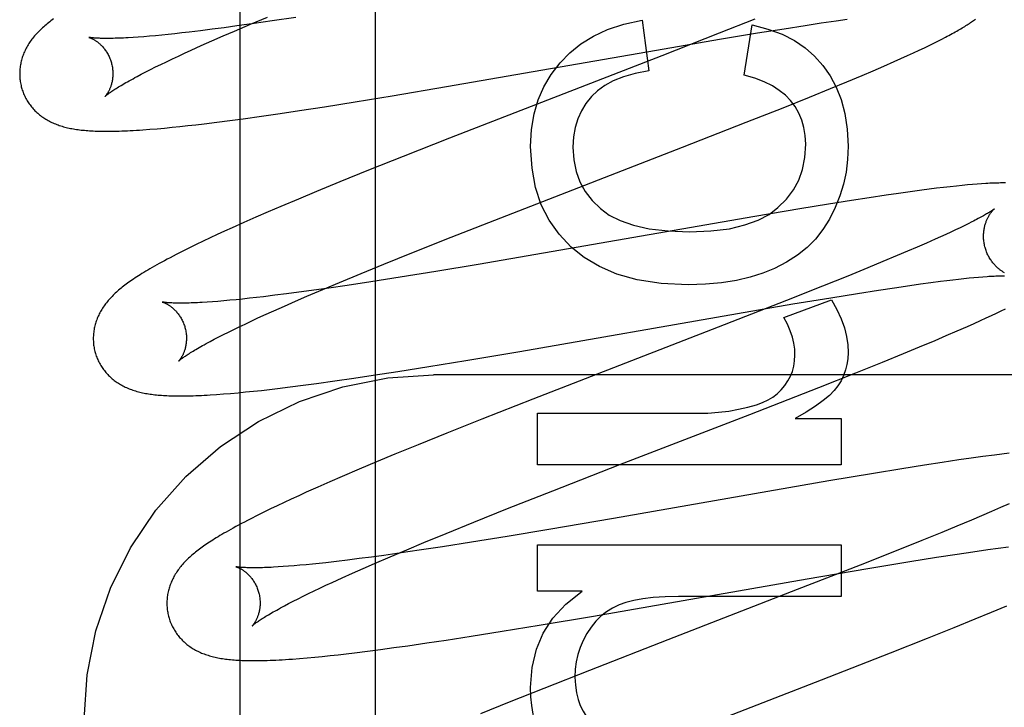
# Model space of a CAD drawing. Header units: inches. Extents: x 0 to 278, y 0 to 180.
# Tile 30 of 67: x 95.904 to 96.116, y 91.452 to 91.6. Entities that reach past the tile are written whole.
import ezdxf

# ---------------------------------------------------------------- set-up
doc = ezdxf.new("R2010")
doc.units = ezdxf.units.IN
doc.header["$LTSCALE"] = 15.310625
doc.header["$MEASUREMENT"] = 0
doc.linetypes.add('HIDDEN', pattern=[0.2, 0.1, -0.1])
doc.layers.add('DEFAULT_2', color=8, linetype='HIDDEN')
doc.layers.add('RIGHTHAND_DOOR_ASSEMBLY', color=7, linetype='CONTINUOUS')

msp = doc.modelspace()

# ---------------------------------------------------------------- linework, layer by layer
at = {"layer": 'DEFAULT_2', "color": 8, "linetype": 'HIDDEN'}
for p, q in [((95.9808, 88.0549), (95.9808, 93.5554)), ((95.95107, 91.59861), (95.94837, 91.59824)), ((95.9506, 91.59753), (95.95404, 91.599)), ((95.9548, 91.59913), (95.95107, 91.59861)), ((95.95404, 91.599), (95.95763, 91.60051)), ((95.95868, 91.5997), (95.9548, 91.59913)), ((95.96372, 91.60046), (95.95868, 91.5997)), ((96.03805, 91.59986), (96.03946, 91.58899)), ((96.06223, 91.60008), (96.05457, 91.59704)), ((96.05997, 91.58807), (96.06162, 91.59882)), ((96.0685, 91.59803), (96.07302, 91.59874)), ((96.07302, 91.59874), (96.07645, 91.59926)), ((96.07645, 91.59926), (96.0797, 91.59973)), ((96.0797, 91.59973), (96.08202, 91.60006)), ((95.93363, 91.59653), (95.93234, 91.59641)), ((95.93497, 91.59666), (95.93363, 91.59653)), ((95.93636, 91.5968), (95.93497, 91.59666)), ((95.93781, 91.59695), (95.93636, 91.5968)), ((95.9393, 91.59711), (95.93781, 91.59695)), ((95.94085, 91.59729), (95.9393, 91.59711)), ((95.94325, 91.59758), (95.94085, 91.59729)), ((95.94576, 91.5979), (95.94325, 91.59758)), ((95.94575, 91.59541), (95.94813, 91.59646)), ((95.94837, 91.59824), (95.94576, 91.5979)), ((95.94813, 91.59646), (95.9506, 91.59753)), ((96.05457, 91.59704), (96.04225, 91.59222)), ((96.05466, 91.59576), (96.06277, 91.59711)), ((96.06277, 91.59711), (96.0685, 91.59803)), ((95.92993, 91.59622), (95.92881, 91.59615)), ((95.93111, 91.59631), (95.92993, 91.59622)), ((95.93234, 91.59641), (95.93111, 91.59631)), ((95.94128, 91.59341), (95.94346, 91.5944)), ((95.94346, 91.5944), (95.94575, 91.59541)), ((96.04278, 91.59373), (96.05466, 91.59576)), ((96.09862, 91.59394), (96.09966, 91.59444)), ((96.09966, 91.59444), (96.10062, 91.59491)), ((96.10062, 91.59491), (96.10152, 91.59536)), ((96.10152, 91.59536), (96.10235, 91.59579)), ((96.10235, 91.59579), (96.10314, 91.59619)), ((95.93854, 91.59215), (95.93988, 91.59277)), ((95.93988, 91.59277), (95.94128, 91.59341)), ((95.99605, 91.58559), (96.04278, 91.59373)), ((96.09358, 91.59162), (96.09498, 91.59225)), ((96.09498, 91.59225), (96.09629, 91.59285)), ((96.09629, 91.59285), (96.0975, 91.59341)), ((96.0975, 91.59341), (96.09862, 91.59394)), ((95.93366, 91.58981), (95.9348, 91.59037)), ((95.9348, 91.59037), (95.93599, 91.59095)), ((95.93599, 91.59095), (95.93724, 91.59154)), ((95.93724, 91.59154), (95.93854, 91.59215)), ((96.04225, 91.59222), (95.99668, 91.57453)), ((96.08993, 91.59), (96.09214, 91.59097)), ((96.09214, 91.59097), (96.09358, 91.59162)), ((95.92966, 91.58776), (95.93057, 91.58824)), ((95.93057, 91.58824), (95.93154, 91.58875)), ((95.93154, 91.58875), (95.93257, 91.58927)), ((95.93257, 91.58927), (95.93366, 91.58981)), ((96.08525, 91.588), (96.08763, 91.58901)), ((96.08763, 91.58901), (96.08993, 91.59)), ((96.07849, 91.58519), (96.08194, 91.58661)), ((96.08194, 91.58661), (96.08525, 91.588)), ((95.98442, 91.58363), (95.99605, 91.58559)), ((96.07398, 91.58335), (96.07849, 91.58519)), ((95.96989, 91.58128), (95.9765, 91.58233)), ((95.9765, 91.58233), (95.98442, 91.58363)), ((96.06832, 91.58108), (96.07398, 91.58335)), ((95.95634, 91.57925), (95.96039, 91.57983)), ((95.96039, 91.57983), (95.96455, 91.58046)), ((95.96455, 91.58046), (95.96989, 91.58128)), ((96.06039, 91.57794), (96.06832, 91.58108)), ((95.94229, 91.57742), (95.94405, 91.57763)), ((95.94405, 91.57763), (95.94676, 91.57796)), ((95.94676, 91.57796), (95.94955, 91.57832)), ((95.94955, 91.57832), (95.95241, 91.5787)), ((95.95241, 91.5787), (95.95634, 91.57925)), ((96.04673, 91.57261), (96.06039, 91.57794)), ((95.93241, 91.57645), (95.93396, 91.57657)), ((95.93396, 91.57657), (95.93556, 91.57672)), ((95.93556, 91.57672), (95.93721, 91.57688)), ((95.93721, 91.57688), (95.93888, 91.57705)), ((95.93888, 91.57705), (95.94057, 91.57723)), ((95.94057, 91.57723), (95.94229, 91.57742)), ((95.99668, 91.57453), (95.9868, 91.57064)), ((96.009, 91.55798), (96.04673, 91.57261)), ((95.9868, 91.57064), (95.97934, 91.56765)), ((95.97934, 91.56765), (95.97315, 91.56514)), ((95.97315, 91.56514), (95.96816, 91.56308)), ((95.96816, 91.56308), (95.96429, 91.56147)), ((96.09302, 91.56269), (96.09038, 91.56231)), ((96.09557, 91.56305), (96.09302, 91.56269)), ((96.09803, 91.56338), (96.09557, 91.56305)), ((96.09964, 91.56359), (96.09803, 91.56338)), ((96.10121, 91.56378), (96.09964, 91.56359)), ((96.10272, 91.56396), (96.10121, 91.56378)), ((96.10414, 91.56412), (96.10272, 91.56396)), ((96.10547, 91.56427), (96.10414, 91.56412)), ((96.10671, 91.56439), (96.10547, 91.56427)), ((96.10786, 91.5645), (96.10671, 91.56439)), ((96.10894, 91.56459), (96.10786, 91.5645)), ((96.10994, 91.56468), (96.10894, 91.56459)), ((96.11089, 91.56474), (96.10994, 91.56468)), ((95.96429, 91.56147), (95.96054, 91.55988)), ((96.08296, 91.56118), (96.07805, 91.5604)), ((96.08674, 91.56176), (96.08296, 91.56118)), ((96.09038, 91.56231), (96.08674, 91.56176)), ((95.95781, 91.55871), (95.95515, 91.55756)), ((95.96054, 91.55988), (95.95781, 91.55871)), ((96.07191, 91.55939), (96.06224, 91.55776)), ((96.07805, 91.5604), (96.07191, 91.55939)), ((95.95257, 91.55642), (95.95007, 91.5553)), ((95.95515, 91.55756), (95.95257, 91.55642)), ((95.99704, 91.55328), (96.009, 91.55798)), ((96.06224, 91.55776), (96.01686, 91.54986)), ((96.10877, 91.55656), (96.10799, 91.55616)), ((95.94845, 91.55457), (95.94687, 91.55384)), ((95.95007, 91.5553), (95.94845, 91.55457)), ((96.10429, 91.55438), (96.10322, 91.55389)), ((96.1053, 91.55486), (96.10429, 91.55438)), ((96.10625, 91.55531), (96.1053, 91.55486)), ((96.10715, 91.55575), (96.10625, 91.55531)), ((96.10799, 91.55616), (96.10715, 91.55575)), ((95.94383, 91.55242), (95.94236, 91.55171)), ((95.94533, 91.55313), (95.94383, 91.55242)), ((95.94687, 91.55384), (95.94533, 91.55313)), ((95.98866, 91.54994), (95.99704, 91.55328)), ((96.10092, 91.55285), (96.09906, 91.55202)), ((96.10209, 91.55338), (96.10092, 91.55285)), ((96.10322, 91.55389), (96.10209, 91.55338)), ((95.93947, 91.55029), (95.93809, 91.54958)), ((95.9409, 91.551), (95.93947, 91.55029)), ((95.94236, 91.55171), (95.9409, 91.551)), ((96.09499, 91.55026), (96.0928, 91.54933)), ((96.09708, 91.55116), (96.09499, 91.55026)), ((96.09906, 91.55202), (96.09708, 91.55116)), ((95.98261, 91.5475), (95.98866, 91.54994)), ((96.01686, 91.54986), (96.00285, 91.54746)), ((96.08972, 91.54805), (96.08647, 91.54671)), ((96.0928, 91.54933), (96.08972, 91.54805)), ((95.97777, 91.54552), (95.98261, 91.5475)), ((95.99378, 91.54595), (95.98612, 91.54471)), ((96.00285, 91.54746), (95.99378, 91.54595)), ((96.08647, 91.54671), (96.08219, 91.54496)), ((95.97311, 91.54359), (95.97777, 91.54552)), ((95.9798, 91.54372), (95.97474, 91.54295)), ((95.98612, 91.54471), (95.9798, 91.54372)), ((96.08219, 91.54496), (96.07674, 91.54278)), ((96.09998, 91.54356), (96.10208, 91.54383)), ((96.10208, 91.54383), (96.10341, 91.544)), ((96.10341, 91.544), (96.10469, 91.54415)), ((96.10469, 91.54415), (96.10592, 91.54429)), ((96.10592, 91.54429), (96.10709, 91.54442)), ((96.10709, 91.54442), (96.1082, 91.54454)), ((96.1082, 91.54454), (96.10925, 91.54464)), ((96.10925, 91.54464), (96.11024, 91.54473)), ((96.11024, 91.54473), (96.11117, 91.5448)), ((95.9671, 91.54185), (95.96439, 91.54148)), ((95.96612, 91.54062), (95.96954, 91.54208)), ((95.97085, 91.54238), (95.9671, 91.54185)), ((95.96954, 91.54208), (95.97311, 91.54359)), ((95.97474, 91.54295), (95.97085, 91.54238)), ((96.07674, 91.54278), (96.06904, 91.53973)), ((96.08425, 91.54123), (96.08877, 91.54194)), ((96.08877, 91.54194), (96.0922, 91.54246)), ((96.0922, 91.54246), (96.09545, 91.54293)), ((96.09545, 91.54293), (96.09777, 91.54326)), ((96.09777, 91.54326), (96.09998, 91.54356)), ((95.94585, 91.53944), (95.94472, 91.53936)), ((95.94703, 91.53953), (95.94585, 91.53944)), ((95.94827, 91.53963), (95.94703, 91.53953)), ((95.94957, 91.53975), (95.94827, 91.53963)), ((95.95091, 91.53988), (95.94957, 91.53975)), ((95.95232, 91.54002), (95.95091, 91.53988)), ((95.95377, 91.54018), (95.95232, 91.54002)), ((95.95528, 91.54034), (95.95377, 91.54018)), ((95.95683, 91.54052), (95.95528, 91.54034)), ((95.95925, 91.54082), (95.95683, 91.54052)), ((95.96177, 91.54113), (95.95925, 91.54082)), ((95.96129, 91.53852), (95.96366, 91.53956)), ((95.96439, 91.54148), (95.96177, 91.54113)), ((95.96366, 91.53956), (95.96612, 91.54062)), ((96.06904, 91.53973), (96.05562, 91.53449)), ((96.06844, 91.53607), (96.07869, 91.53988)), ((96.0704, 91.53896), (96.07852, 91.54031)), ((96.07852, 91.54031), (96.08425, 91.54123)), ((95.95686, 91.53653), (95.95902, 91.53751)), ((95.95902, 91.53751), (95.96129, 91.53852)), ((96.05852, 91.53693), (96.0704, 91.53896)), ((96.1141, 91.537), (96.11509, 91.53747)), ((96.11509, 91.53747), (96.11601, 91.53792)), ((95.95285, 91.53466), (95.95413, 91.53527)), ((95.95413, 91.53527), (95.95547, 91.53589)), ((95.95547, 91.53589), (95.95686, 91.53653)), ((96.0118, 91.52879), (96.05852, 91.53693)), ((96.10928, 91.53478), (96.11062, 91.53539)), ((96.11062, 91.53539), (96.11187, 91.53596)), ((96.11187, 91.53596), (96.11303, 91.5365)), ((96.11303, 91.5365), (96.1141, 91.537)), ((95.9493, 91.53294), (95.95043, 91.5335)), ((95.95043, 91.5335), (95.95161, 91.53407)), ((95.95161, 91.53407), (95.95285, 91.53466)), ((96.05562, 91.53449), (96.01458, 91.51857)), ((96.1033, 91.53217), (96.10562, 91.53317)), ((96.10562, 91.53317), (96.10786, 91.53415)), ((96.10786, 91.53415), (96.10928, 91.53478)), ((95.94533, 91.53091), (95.94624, 91.53139)), ((95.94624, 91.53139), (95.9472, 91.53189)), ((95.9472, 91.53189), (95.94822, 91.53241)), ((95.94822, 91.53241), (95.9493, 91.53294)), ((96.09758, 91.52976), (96.10091, 91.53115)), ((96.10091, 91.53115), (96.1033, 91.53217)), ((96.09411, 91.52833), (96.09758, 91.52976)), ((95.99226, 91.52554), (96.00018, 91.52683)), ((96.00018, 91.52683), (96.0118, 91.52879)), ((96.08959, 91.52649), (96.09411, 91.52833)), ((95.98565, 91.52448), (95.99226, 91.52554)), ((96.0839, 91.52421), (96.08959, 91.52649)), ((95.9721, 91.52245), (95.97615, 91.52304)), ((95.97615, 91.52304), (95.98031, 91.52366)), ((95.98031, 91.52366), (95.98565, 91.52448)), ((96.4683, 91.52373), (95.9933, 91.52373)), ((96.07593, 91.52105), (96.0839, 91.52421)), ((95.95465, 91.52025), (95.95634, 91.52043)), ((95.95634, 91.52043), (95.95807, 91.52063)), ((95.95807, 91.52063), (95.95982, 91.52083)), ((95.95982, 91.52083), (95.96253, 91.52117)), ((95.96253, 91.52117), (95.96531, 91.52152)), ((95.96531, 91.52152), (95.96818, 91.52191)), ((95.96818, 91.52191), (95.9721, 91.52245)), ((96.06112, 91.51527), (96.07593, 91.52105)), ((95.94675, 91.51955), (95.9482, 91.51966)), ((95.9482, 91.51966), (95.94973, 91.51978)), ((95.94973, 91.51978), (95.95133, 91.51992)), ((95.95133, 91.51992), (95.95297, 91.52008)), ((95.95297, 91.52008), (95.95465, 91.52025)), ((96.01458, 91.51857), (96.00362, 91.51425)), ((96.00362, 91.51425), (95.99616, 91.51127)), ((96.01558, 91.50446), (96.01558, 91.51551)), ((96.01558, 91.51551), (96.04971, 91.51551)), ((96.03327, 91.50449), (96.06112, 91.51527)), ((96.07089, 91.5144), (96.08078, 91.5144)), ((96.08078, 91.5144), (96.08078, 91.50446)), ((95.99616, 91.51127), (95.98997, 91.50877)), ((95.98997, 91.50877), (95.98496, 91.50671)), ((95.98496, 91.50671), (95.98108, 91.5051)), ((96.10864, 91.50588), (96.10601, 91.50549)), ((96.11118, 91.50623), (96.10864, 91.50588)), ((96.11363, 91.50656), (96.11118, 91.50623)), ((96.11523, 91.50677), (96.11363, 91.50656)), ((96.1168, 91.50697), (96.11523, 91.50677)), ((95.97732, 91.50351), (95.97367, 91.50195)), ((95.98108, 91.5051), (95.97732, 91.50351)), ((96.08078, 91.50446), (96.01558, 91.50446)), ((96.01885, 91.49887), (96.03327, 91.50449)), ((96.09376, 91.50359), (96.08766, 91.50259)), ((96.09864, 91.50437), (96.09376, 91.50359)), ((96.10239, 91.50495), (96.09864, 91.50437)), ((96.10601, 91.50549), (96.10239, 91.50495)), ((95.97367, 91.50195), (95.97103, 91.50081)), ((96.08766, 91.50259), (96.07813, 91.50099)), ((95.96846, 91.49967), (95.96597, 91.49856)), ((95.97103, 91.50081), (95.96846, 91.49967)), ((96.07813, 91.50099), (96.03192, 91.49294)), ((95.96435, 91.49783), (95.96277, 91.4971)), ((95.96597, 91.49856), (95.96435, 91.49783)), ((96.00918, 91.49505), (96.01885, 91.49887)), ((95.95973, 91.49568), (95.95827, 91.49498)), ((95.96123, 91.49638), (95.95973, 91.49568)), ((95.96277, 91.4971), (95.96123, 91.49638)), ((96.11495, 91.49528), (96.11297, 91.49441)), ((96.11682, 91.49611), (96.11495, 91.49528)), ((95.95544, 91.49359), (95.95405, 91.49288)), ((95.95685, 91.49428), (95.95544, 91.49359)), ((95.95827, 91.49498), (95.95685, 91.49428)), ((96.00194, 91.49214), (96.00918, 91.49505)), ((96.03192, 91.49294), (96.01803, 91.49057)), ((96.11088, 91.49352), (96.10869, 91.49258)), ((96.11297, 91.49441), (96.11088, 91.49352)), ((95.99598, 91.48972), (96.00194, 91.49214)), ((96.1056, 91.49129), (96.10234, 91.48995)), ((96.10869, 91.49258), (96.1056, 91.49129)), ((95.99121, 91.48776), (95.99598, 91.48972)), ((96.00905, 91.48907), (96.00146, 91.48785)), ((96.01803, 91.49057), (96.00905, 91.48907)), ((96.10234, 91.48995), (96.09803, 91.48819)), ((95.98754, 91.48622), (95.99121, 91.48776)), ((95.9952, 91.48687), (95.9902, 91.48611)), ((96.00146, 91.48785), (95.9952, 91.48687)), ((96.01558, 91.47738), (96.01558, 91.48727)), ((96.01558, 91.48727), (96.08078, 91.48727)), ((96.08078, 91.48727), (96.08078, 91.47622)), ((96.09803, 91.48819), (96.09257, 91.486)), ((96.11447, 91.48659), (96.11663, 91.48688)), ((95.97994, 91.48466), (95.97735, 91.48432)), ((95.98263, 91.48502), (95.97994, 91.48466)), ((95.98064, 91.48328), (95.98401, 91.48473)), ((95.98634, 91.48555), (95.98263, 91.48502)), ((95.98401, 91.48473), (95.98754, 91.48622)), ((95.9902, 91.48611), (95.98634, 91.48555)), ((96.09257, 91.486), (96.08482, 91.48293)), ((96.0955, 91.48371), (96.10117, 91.48462)), ((96.10117, 91.48462), (96.10562, 91.48531)), ((96.10562, 91.48531), (96.109, 91.48582)), ((96.109, 91.48582), (96.11219, 91.48628)), ((96.11219, 91.48628), (96.11447, 91.48659)), ((95.96103, 91.48261), (95.95994, 91.48254)), ((95.96217, 91.48269), (95.96103, 91.48261)), ((95.96337, 91.48279), (95.96217, 91.48269)), ((95.96463, 91.48289), (95.96337, 91.48279)), ((95.96594, 91.48301), (95.96463, 91.48289)), ((95.9673, 91.48315), (95.96594, 91.48301)), ((95.96871, 91.48329), (95.9673, 91.48315)), ((95.97018, 91.48345), (95.96871, 91.48329)), ((95.97247, 91.48371), (95.97018, 91.48345)), ((95.97486, 91.484), (95.97247, 91.48371)), ((95.97735, 91.48432), (95.97486, 91.484)), ((95.97822, 91.48223), (95.98064, 91.48328)), ((96.08482, 91.48293), (96.07134, 91.47767)), ((96.08647, 91.48222), (96.0955, 91.48371)), ((95.97367, 91.4802), (95.9759, 91.4812)), ((95.9759, 91.4812), (95.97822, 91.48223)), ((96.07343, 91.47999), (96.08647, 91.48222)), ((95.9689, 91.478), (95.9702, 91.47861)), ((95.9702, 91.47861), (95.97155, 91.47923)), ((95.97155, 91.47923), (95.97367, 91.4802)), ((96.02763, 91.47201), (96.07343, 91.47999)), ((95.96422, 91.47572), (95.96531, 91.47626)), ((95.96531, 91.47626), (95.96645, 91.47682)), ((95.96645, 91.47682), (95.96765, 91.4774)), ((95.96765, 91.4774), (95.9689, 91.478)), ((96.02516, 91.47738), (96.01558, 91.47738)), ((96.07134, 91.47767), (96.04358, 91.46693)), ((96.08078, 91.47622), (96.04585, 91.47622)), ((95.96129, 91.4742), (95.9622, 91.47469)), ((95.9622, 91.47469), (95.96318, 91.47519)), ((95.96318, 91.47519), (95.96422, 91.47572)), ((96.113, 91.47282), (96.11633, 91.47421)), ((96.01595, 91.47004), (96.02763, 91.47201)), ((96.10953, 91.47138), (96.113, 91.47282)), ((96.008, 91.46874), (96.01595, 91.47004)), ((96.10499, 91.46954), (96.10953, 91.47138)), ((95.996, 91.46685), (96.00136, 91.46768)), ((96.00136, 91.46768), (96.008, 91.46874)), ((96.0993, 91.46726), (96.10499, 91.46954)), ((95.9848, 91.46523), (95.98776, 91.46564)), ((95.98776, 91.46564), (95.99182, 91.46623)), ((95.99182, 91.46623), (95.996, 91.46685)), ((96.04358, 91.46693), (96.02676, 91.46036)), ((96.09132, 91.4641), (96.0993, 91.46726)), ((95.96942, 91.46336), (95.97109, 91.46353)), ((95.97109, 91.46353), (95.9728, 91.46372)), ((95.9728, 91.46372), (95.97455, 91.46392)), ((95.97455, 91.46392), (95.97634, 91.46413)), ((95.97634, 91.46413), (95.97908, 91.46447)), ((95.97908, 91.46447), (95.9819, 91.46484)), ((95.9819, 91.46484), (95.9848, 91.46523)), ((96.07652, 91.45833), (96.09132, 91.4641)), ((95.96456, 91.46291), (95.96616, 91.46305)), ((95.96616, 91.46305), (95.96778, 91.46319)), ((95.96778, 91.46319), (95.96942, 91.46336)), ((96.02676, 91.46036), (96.01693, 91.45647)), ((96.04092, 91.44453), (96.07652, 91.45833)), ((96.01693, 91.45647), (96.00951, 91.4535)), ((96.00951, 91.4535), (96.00337, 91.451))]:
    msp.add_line(p, q, dxfattribs=at)
for points in [[(95.90989, 91.59866), (95.90964, 91.59845), (95.9094, 91.59823), (95.90917, 91.59802), (95.90894, 91.5978), (95.90871, 91.59758), (95.90849, 91.59736), (95.90828, 91.59713), (95.90807, 91.59691), (95.90787, 91.59668), (95.90767, 91.59646), (95.90748, 91.59623), (95.9073, 91.596), (95.90712, 91.59577), (95.90694, 91.59553), (95.90677, 91.5953), (95.90661, 91.59506), (95.90645, 91.59482), (95.9063, 91.59457), (95.90616, 91.59433), (95.90602, 91.59408), (95.90588, 91.59383), (95.90575, 91.59359), (95.90563, 91.59334), (95.90552, 91.59309), (95.90541, 91.59284), (95.90531, 91.59259), (95.90521, 91.59233), (95.90512, 91.59208), (95.90504, 91.59183), (95.90496, 91.59157), (95.90489, 91.59131), (95.90482, 91.59105), (95.90476, 91.59078), (95.9047, 91.59052), (95.90465, 91.59025), (95.90461, 91.58998), (95.90457, 91.58971), (95.90454, 91.58944), (95.90452, 91.58916), (95.9045, 91.58889), (95.90449, 91.58861), (95.90449, 91.58834), (95.90449, 91.58806), (95.9045, 91.58778), (95.90452, 91.5875), (95.90454, 91.58723), (95.90457, 91.58695), (95.90461, 91.58667), (95.90466, 91.5864), (95.90471, 91.58612), (95.90477, 91.58585), (95.90483, 91.58558), (95.90489, 91.58535)], [(95.91177, 91.60015), (95.91148, 91.59994), (95.9112, 91.59973), (95.91093, 91.59952), (95.91066, 91.5993), (95.9104, 91.59909), (95.91014, 91.59888), (95.90989, 91.59866)], [(96.02043, 91.59071), (96.02251, 91.59287), (96.02491, 91.59478), (96.02758, 91.59644), (96.03062, 91.59785), (96.03412, 91.59899), (96.03805, 91.59986)], [(96.06162, 91.59882), (96.06504, 91.59794), (96.06808, 91.59683), (96.07071, 91.59549), (96.07301, 91.59393), (96.07506, 91.59215), (96.07683, 91.59015)], [(96.10314, 91.59619), (96.10352, 91.59639), (96.10388, 91.59659), (96.10424, 91.59678), (96.10458, 91.59697), (96.10491, 91.59715), (96.10524, 91.59733), (96.10555, 91.59751), (96.10586, 91.59769), (96.10616, 91.59786), (96.10645, 91.59803), (96.10673, 91.5982), (96.10701, 91.59837), (96.10727, 91.59853), (96.10753, 91.59869), (96.10779, 91.59886), (96.10803, 91.59901), (96.10827, 91.59917), (96.1085, 91.59933), (96.10873, 91.59948), (96.10894, 91.59963), (96.10916, 91.59978), (96.10936, 91.59993), (96.10957, 91.60008)], [(95.91932, 91.59617), (95.91931, 91.59617), (95.9193, 91.59617), (95.9193, 91.59617), (95.91932, 91.59617), (95.91934, 91.59616), (95.91937, 91.59615), (95.9194, 91.59614), (95.91945, 91.59613), (95.9195, 91.59611), (95.91955, 91.59609), (95.91961, 91.59607), (95.91968, 91.59604), (95.91975, 91.59601), (95.91983, 91.59598), (95.91991, 91.59594), (95.92, 91.5959), (95.92009, 91.59586), (95.92018, 91.59581), (95.92028, 91.59576), (95.92038, 91.5957), (95.92048, 91.59564), (95.92059, 91.59557), (95.9207, 91.59551), (95.92081, 91.59543), (95.92093, 91.59535), (95.92105, 91.59527), (95.92117, 91.59518), (95.92129, 91.59508), (95.92141, 91.59498), (95.92154, 91.59488), (95.92167, 91.59476), (95.9218, 91.59464), (95.92193, 91.59452), (95.92206, 91.59439), (95.92219, 91.59425), (95.92232, 91.5941), (95.92245, 91.59395), (95.92258, 91.59379), (95.92271, 91.59363), (95.92284, 91.59345), (95.92297, 91.59327), (95.92309, 91.59309), (95.92322, 91.59289), (95.92333, 91.59269), (95.92345, 91.59249), (95.92356, 91.59228), (95.92366, 91.59206), (95.92376, 91.59184), (95.92386, 91.59161), (95.92394, 91.59138), (95.92403, 91.59115), (95.9241, 91.59091), (95.92416, 91.5907)], [(95.92881, 91.59615), (95.92776, 91.59608), (95.92725, 91.59606), (95.92676, 91.59603), (95.92629, 91.59601), (95.92583, 91.59599), (95.92538, 91.59598), (95.92496, 91.59596), (95.92455, 91.59595), (95.92415, 91.59594), (95.92377, 91.59594), (95.92341, 91.59594), (95.92306, 91.59594), (95.92273, 91.59594), (95.92242, 91.59594), (95.92212, 91.59595), (95.92184, 91.59595), (95.92158, 91.59596), (95.92133, 91.59597), (95.9211, 91.59598), (95.92088, 91.596), (95.92068, 91.59601), (95.9205, 91.59602), (95.92033, 91.59604), (95.92017, 91.59605), (95.92003, 91.59607), (95.9199, 91.59608), (95.91979, 91.59609), (95.91969, 91.59611), (95.9196, 91.59612), (95.91952, 91.59613), (95.91946, 91.59614), (95.9194, 91.59615), (95.91936, 91.59616), (95.91933, 91.59617), (95.91932, 91.59617)], [(95.92416, 91.5907), (95.92422, 91.59049), (95.92428, 91.59025), (95.92433, 91.59001), (95.92437, 91.58977), (95.9244, 91.58952), (95.92443, 91.58928), (95.92445, 91.58904), (95.92447, 91.58881), (95.92448, 91.58857), (95.92448, 91.58834), (95.92448, 91.58811), (95.92447, 91.58789), (95.92445, 91.58767), (95.92443, 91.58745), (95.9244, 91.58724), (95.92437, 91.58704), (95.92434, 91.58684), (95.9243, 91.58665), (95.92426, 91.58646), (95.92422, 91.58628), (95.92417, 91.58611), (95.92412, 91.58594), (95.92407, 91.58578), (95.92402, 91.58562), (95.92396, 91.58547), (95.92391, 91.58532), (95.92385, 91.58519), (95.92379, 91.58505), (95.92373, 91.58493), (95.92367, 91.5848), (95.92362, 91.58469), (95.92356, 91.58458), (95.9235, 91.58447), (95.92344, 91.58437), (95.92339, 91.58428), (95.92333, 91.58419), (95.92328, 91.5841), (95.92322, 91.58402), (95.92317, 91.58395), (95.92313, 91.58388), (95.92308, 91.58382), (95.92304, 91.58376), (95.92299, 91.58371), (95.92296, 91.58366), (95.92292, 91.58362), (95.92289, 91.58359), (95.92287, 91.58356), (95.92285, 91.58354), (95.92283, 91.58352), (95.92282, 91.58351), (95.92282, 91.58351)], [(96.01411, 91.57272), (96.01432, 91.57638), (96.01487, 91.57975), (96.01575, 91.58278), (96.01697, 91.58558), (96.01853, 91.58823), (96.02043, 91.59071)], [(96.07683, 91.59015), (96.07839, 91.58794), (96.0797, 91.58548), (96.08076, 91.58281), (96.08156, 91.57984), (96.08205, 91.57649), (96.08225, 91.57279)], [(96.03946, 91.58899), (96.03656, 91.58843), (96.03402, 91.58772), (96.03185, 91.58683), (96.03001, 91.58582), (96.02845, 91.5847), (96.02718, 91.58347)], [(96.06985, 91.58261), (96.06878, 91.58374), (96.06748, 91.58479), (96.06598, 91.58576), (96.06425, 91.58665), (96.06224, 91.58741), (96.05997, 91.58807)], [(95.92282, 91.58351), (95.92283, 91.58352), (95.92285, 91.58353), (95.92287, 91.58355), (95.9229, 91.58358), (95.92294, 91.58362), (95.92299, 91.58366), (95.92305, 91.58371), (95.92312, 91.58377), (95.9232, 91.58383), (95.9233, 91.58391), (95.9234, 91.58399), (95.92352, 91.58407), (95.92365, 91.58417), (95.92379, 91.58427), (95.92394, 91.58438), (95.92411, 91.58449), (95.92429, 91.58462), (95.92449, 91.58475), (95.9247, 91.58489), (95.92493, 91.58504), (95.92517, 91.58519), (95.92542, 91.58535), (95.92569, 91.58552), (95.92598, 91.58569), (95.92628, 91.58587), (95.92659, 91.58606), (95.92692, 91.58625), (95.92727, 91.58645), (95.92763, 91.58665), (95.92801, 91.58686), (95.9284, 91.58708), (95.9288, 91.5873), (95.92922, 91.58753), (95.92966, 91.58776)], [(95.90489, 91.58535), (95.90496, 91.58512), (95.90504, 91.58485), (95.90513, 91.58459), (95.90523, 91.58433), (95.90533, 91.58407), (95.90544, 91.58381), (95.90556, 91.58356), (95.90568, 91.58331), (95.90581, 91.58306), (95.90595, 91.58282), (95.90609, 91.58258), (95.90623, 91.58235), (95.90638, 91.58212), (95.90654, 91.58189), (95.9067, 91.58167), (95.90687, 91.58145), (95.90704, 91.58124), (95.90721, 91.58103), (95.90739, 91.58082), (95.90758, 91.58063), (95.90777, 91.58043), (95.90796, 91.58024), (95.90815, 91.58006), (95.90835, 91.57988), (95.90856, 91.5797), (95.90877, 91.57953), (95.90898, 91.57937), (95.90919, 91.5792), (95.90942, 91.57905), (95.90964, 91.57889), (95.90987, 91.57874), (95.91011, 91.57859), (95.91035, 91.57845), (95.9106, 91.57831), (95.91085, 91.57818), (95.91111, 91.57805), (95.91137, 91.57792), (95.91163, 91.5778), (95.91189, 91.57769), (95.91216, 91.57758), (95.91243, 91.57747), (95.91271, 91.57737), (95.91299, 91.57727), (95.91328, 91.57718), (95.91357, 91.57709), (95.91386, 91.577), (95.91416, 91.57692), (95.91446, 91.57685), (95.91476, 91.57677), (95.91507, 91.5767), (95.91539, 91.57664), (95.9157, 91.57658), (95.91602, 91.57652), (95.91635, 91.57647), (95.91668, 91.57642), (95.91701, 91.57637), (95.91735, 91.57633), (95.91769, 91.57629), (95.91804, 91.57625), (95.91839, 91.57622), (95.91875, 91.57619), (95.91912, 91.57616), (95.91949, 91.57613), (95.91987, 91.57611), (95.92026, 91.57609), (95.92066, 91.57607), (95.92107, 91.57606), (95.92149, 91.57605), (95.92192, 91.57604), (95.92236, 91.57603), (95.92281, 91.57603), (95.92328, 91.57603), (95.92375, 91.57603), (95.92425, 91.57604), (95.92476, 91.57604), (95.92529, 91.57606), (95.92583, 91.57607), (95.9264, 91.57609), (95.92699, 91.57611), (95.92759, 91.57614), (95.92822, 91.57617), (95.92887, 91.57621), (95.92953, 91.57625), (95.93022, 91.57629), (95.93093, 91.57634), (95.93241, 91.57645)], [(96.02718, 91.58347), (96.02598, 91.58199), (96.025, 91.58039), (96.02423, 91.5787), (96.02367, 91.57686), (96.02332, 91.57482), (96.02319, 91.5726)], [(96.07317, 91.57322), (96.07306, 91.5751), (96.07277, 91.57684), (96.07231, 91.57843), (96.07166, 91.5799), (96.07085, 91.5813), (96.06985, 91.58261)], [(96.06716, 91.55963), (96.06899, 91.56147), (96.07049, 91.56344), (96.07163, 91.56554), (96.07245, 91.56784), (96.07297, 91.5704), (96.07317, 91.57322)], [(96.02282, 91.55118), (96.02023, 91.55393), (96.01809, 91.55697), (96.01641, 91.56025), (96.01518, 91.56392), (96.01442, 91.56809), (96.01411, 91.57272)], [(96.02319, 91.5726), (96.02339, 91.56987), (96.02389, 91.56738), (96.0247, 91.56515), (96.02583, 91.56312), (96.02731, 91.5612), (96.02912, 91.55943)], [(96.08225, 91.57279), (96.08213, 91.56998), (96.0818, 91.56727), (96.08125, 91.56468), (96.08049, 91.56216), (96.07949, 91.55966), (96.07826, 91.55719)], [(96.11601, 91.56494), (96.11567, 91.56494), (96.11533, 91.56494), (96.11497, 91.56493), (96.11461, 91.56492), (96.11424, 91.56491), (96.11385, 91.5649), (96.11346, 91.56489), (96.11306, 91.56487), (96.11265, 91.56485), (96.11223, 91.56483), (96.11179, 91.5648), (96.11089, 91.56474)], [(96.02912, 91.55943), (96.03099, 91.55805), (96.03335, 91.55687), (96.03618, 91.55586), (96.03957, 91.5551), (96.0436, 91.55463), (96.04824, 91.55443)], [(96.04824, 91.55443), (96.0528, 91.55463), (96.05676, 91.55512), (96.06011, 91.55592), (96.06292, 91.55696), (96.06528, 91.55819), (96.06716, 91.55963)], [(96.11359, 91.55935), (96.11358, 91.55935), (96.11356, 91.55934), (96.11354, 91.55932), (96.11351, 91.5593), (96.11348, 91.55927), (96.11343, 91.55923), (96.11337, 91.55919), (96.1133, 91.55914), (96.11323, 91.55909), (96.11314, 91.55903), (96.11304, 91.55896), (96.11292, 91.55889), (96.1128, 91.5588), (96.11266, 91.55872), (96.1125, 91.55862), (96.11233, 91.55852), (96.11215, 91.5584), (96.11195, 91.55829), (96.11174, 91.55816), (96.11151, 91.55803), (96.11127, 91.55789), (96.11101, 91.55775), (96.11073, 91.5576), (96.11045, 91.55744), (96.11014, 91.55727), (96.10982, 91.5571), (96.10949, 91.55693), (96.10913, 91.55675), (96.10877, 91.55656)], [(96.11164, 91.55106), (96.11158, 91.55126), (96.11153, 91.55149), (96.11148, 91.55172), (96.11143, 91.55196), (96.1114, 91.55219), (96.11136, 91.55243), (96.11134, 91.55266), (96.11132, 91.55289), (96.11131, 91.55312), (96.1113, 91.55335), (96.1113, 91.55358), (96.1113, 91.5538), (96.11131, 91.55403), (96.11133, 91.55425), (96.11135, 91.55446), (96.11137, 91.55467), (96.1114, 91.55488), (96.11144, 91.55509), (96.11148, 91.55529), (96.11152, 91.55548), (96.11156, 91.55567), (96.11161, 91.55586), (96.11166, 91.55604), (96.11171, 91.55621), (96.11177, 91.55638), (96.11183, 91.55655), (96.11189, 91.55671), (96.11195, 91.55686), (96.11201, 91.55701), (96.11207, 91.55716), (96.11214, 91.5573), (96.1122, 91.55743), (96.11227, 91.55756), (96.11234, 91.55768), (96.1124, 91.5578), (96.11247, 91.55792), (96.11253, 91.55803), (96.1126, 91.55814), (96.11266, 91.55824), (96.11273, 91.55834), (96.11279, 91.55843), (96.11286, 91.55852), (96.11292, 91.5586), (96.11298, 91.55868), (96.11304, 91.55876), (96.1131, 91.55883), (96.11315, 91.5589), (96.11321, 91.55896), (96.11326, 91.55902), (96.11331, 91.55907), (96.11335, 91.55912), (96.11339, 91.55917), (96.11343, 91.55921), (96.11347, 91.55925), (96.1135, 91.55928), (96.11353, 91.5593), (96.11355, 91.55932), (96.11357, 91.55934), (96.11358, 91.55935), (96.11358, 91.55935)], [(96.07826, 91.55719), (96.07685, 91.55494), (96.07524, 91.55289), (96.07344, 91.55106), (96.0714, 91.54941), (96.06905, 91.54791), (96.06641, 91.54657)], [(96.04793, 91.54307), (96.04211, 91.54339), (96.03699, 91.54415), (96.03263, 91.54537), (96.02888, 91.54698), (96.02559, 91.54891), (96.02282, 91.55118)], [(96.11577, 91.54568), (96.11565, 91.54575), (96.11553, 91.54582), (96.11541, 91.54589), (96.11529, 91.54598), (96.11516, 91.54606), (96.11503, 91.54615), (96.1149, 91.54625), (96.11477, 91.54635), (96.11464, 91.54645), (96.1145, 91.54657), (96.11437, 91.54668), (96.11423, 91.5468), (96.11409, 91.54693), (96.11396, 91.54707), (96.11382, 91.5472), (96.11369, 91.54735), (96.11355, 91.5475), (96.11342, 91.54766), (96.11328, 91.54782), (96.11315, 91.54799), (96.11302, 91.54816), (96.1129, 91.54834), (96.11277, 91.54853), (96.11265, 91.54872), (96.11254, 91.54892), (96.11242, 91.54912), (96.11231, 91.54932), (96.11221, 91.54953), (96.11211, 91.54975), (96.11202, 91.54996), (96.11193, 91.55018), (96.11184, 91.55041), (96.11176, 91.55063), (96.11169, 91.55086), (96.11164, 91.55106)], [(95.93809, 91.54958), (95.93742, 91.54924), (95.93677, 91.5489), (95.93615, 91.54857), (95.93555, 91.54825), (95.93498, 91.54794), (95.93443, 91.54764), (95.9339, 91.54734), (95.93339, 91.54706), (95.9329, 91.54678), (95.93243, 91.54651), (95.93198, 91.54624), (95.93155, 91.54599), (95.93113, 91.54573), (95.93073, 91.54548), (95.93034, 91.54524), (95.92996, 91.545), (95.9296, 91.54477), (95.92925, 91.54454), (95.92891, 91.54431), (95.92857, 91.54408), (95.92825, 91.54386), (95.92794, 91.54364), (95.92764, 91.54342), (95.92734, 91.5432), (95.92705, 91.54298), (95.92677, 91.54277), (95.9265, 91.54255), (95.92623, 91.54234), (95.92597, 91.54212), (95.92572, 91.54191)], [(96.06641, 91.54657), (96.06392, 91.54557), (96.0612, 91.54473), (96.05826, 91.54403), (96.05508, 91.54351), (96.05163, 91.5432), (96.04793, 91.54307)], [(96.11117, 91.5448), (96.11204, 91.54487), (96.11245, 91.5449), (96.11285, 91.54492), (96.11323, 91.54495), (96.11358, 91.54496), (96.11393, 91.54498), (96.11425, 91.54499), (96.11455, 91.54501), (96.11484, 91.54502), (96.11511, 91.54502), (96.11536, 91.54503), (96.1156, 91.54503), (96.11582, 91.54503)], [(95.92572, 91.54191), (95.92547, 91.54169), (95.92523, 91.54148), (95.92499, 91.54126), (95.92476, 91.54104), (95.92454, 91.54082), (95.92432, 91.5406), (95.9241, 91.54038), (95.92389, 91.54015), (95.92369, 91.53993), (95.92349, 91.5397), (95.9233, 91.53947), (95.92311, 91.53924), (95.92293, 91.53901), (95.92276, 91.53877), (95.92259, 91.53854), (95.92242, 91.5383), (95.92226, 91.53806), (95.92211, 91.53781), (95.92196, 91.53757), (95.92182, 91.53732), (95.92169, 91.53707), (95.92156, 91.53682), (95.92144, 91.53657), (95.92132, 91.53632), (95.92121, 91.53607), (95.92111, 91.53582), (95.92101, 91.53557), (95.92092, 91.53531), (95.92084, 91.53506), (95.92076, 91.5348), (95.92068, 91.53454), (95.92061, 91.53427), (95.92055, 91.53401), (95.9205, 91.53374), (95.92045, 91.53348), (95.9204, 91.53321), (95.92037, 91.53293), (95.92033, 91.53266), (95.92031, 91.53239), (95.92029, 91.53211), (95.92028, 91.53183), (95.92028, 91.53156), (95.92028, 91.53128), (95.92029, 91.531), (95.92031, 91.53072), (95.92033, 91.53044), (95.92036, 91.53016), (95.9204, 91.52989), (95.92045, 91.52961), (95.9205, 91.52934), (95.92056, 91.52906), (95.92062, 91.52879), (95.92068, 91.52856)], [(96.07869, 91.53988), (96.07984, 91.53778), (96.08076, 91.53577), (96.08144, 91.53384), (96.0819, 91.53199), (96.08217, 91.53021), (96.08225, 91.52852)], [(95.93512, 91.53938), (95.9351, 91.53938), (95.93509, 91.53938), (95.93509, 91.53938), (95.93509, 91.53938), (95.93511, 91.53938), (95.93513, 91.53937), (95.93516, 91.53936), (95.93519, 91.53935), (95.93523, 91.53934), (95.93528, 91.53932), (95.93534, 91.5393), (95.9354, 91.53928), (95.93547, 91.53925), (95.93554, 91.53922), (95.93562, 91.53919), (95.9357, 91.53915), (95.93578, 91.53911), (95.93587, 91.53907), (95.93597, 91.53902), (95.93606, 91.53897), (95.93616, 91.53891), (95.93627, 91.53885), (95.93637, 91.53879), (95.93648, 91.53872), (95.9366, 91.53864), (95.93671, 91.53856), (95.93683, 91.53848), (95.93695, 91.53839), (95.93707, 91.5383), (95.9372, 91.5382), (95.93733, 91.53809), (95.93745, 91.53798), (95.93758, 91.53786), (95.93771, 91.53773), (95.93785, 91.5376), (95.93798, 91.53746), (95.93811, 91.53732), (95.93824, 91.53716), (95.93837, 91.537), (95.9385, 91.53684), (95.93863, 91.53666), (95.93876, 91.53648), (95.93888, 91.5363), (95.939, 91.5361), (95.93912, 91.5359), (95.93924, 91.5357), (95.93935, 91.53549), (95.93945, 91.53527), (95.93955, 91.53505), (95.93965, 91.53482), (95.93973, 91.53459), (95.93982, 91.53436), (95.93989, 91.53412), (95.93995, 91.53391)], [(95.94472, 91.53936), (95.94366, 91.5393), (95.94315, 91.53927), (95.94265, 91.53924), (95.94217, 91.53922), (95.94171, 91.5392), (95.94126, 91.53919), (95.94083, 91.53917), (95.94042, 91.53916), (95.94002, 91.53915), (95.93963, 91.53915), (95.93927, 91.53915), (95.93892, 91.53914), (95.93858, 91.53915), (95.93826, 91.53915), (95.93796, 91.53915), (95.93768, 91.53916), (95.93741, 91.53917), (95.93716, 91.53918), (95.93693, 91.53919), (95.93671, 91.5392), (95.93651, 91.53922), (95.93632, 91.53923), (95.93615, 91.53924), (95.93599, 91.53926), (95.93584, 91.53927), (95.93571, 91.53929), (95.9356, 91.5393), (95.93549, 91.53932), (95.9354, 91.53933), (95.93532, 91.53934), (95.93526, 91.53935), (95.9352, 91.53936), (95.93516, 91.53937), (95.93513, 91.53938), (95.93512, 91.53938)], [(96.07083, 91.52797), (96.07078, 91.52924), (96.07059, 91.53054), (96.07028, 91.53186), (96.06983, 91.53322), (96.06921, 91.53463), (96.06844, 91.53607)], [(95.93995, 91.53391), (95.94001, 91.5337), (95.94007, 91.53346), (95.94012, 91.53322), (95.94016, 91.53298), (95.94019, 91.53273), (95.94022, 91.53249), (95.94025, 91.53225), (95.94026, 91.53202), (95.94027, 91.53178), (95.94027, 91.53155), (95.94027, 91.53132), (95.94026, 91.5311), (95.94024, 91.53088), (95.94022, 91.53067), (95.9402, 91.53046), (95.94017, 91.53025), (95.94013, 91.53006), (95.94009, 91.52986), (95.94005, 91.52968), (95.94001, 91.5295), (95.93996, 91.52932), (95.93991, 91.52915), (95.93986, 91.52899), (95.93981, 91.52884), (95.93975, 91.52869), (95.9397, 91.52854), (95.93964, 91.5284), (95.93958, 91.52827), (95.93953, 91.52814), (95.93947, 91.52802), (95.93941, 91.5279), (95.93935, 91.52779), (95.93929, 91.52769), (95.93924, 91.52759), (95.93918, 91.52749), (95.93913, 91.5274), (95.93907, 91.52732), (95.93902, 91.52724), (95.93897, 91.52716), (95.93892, 91.5271), (95.93887, 91.52703), (95.93883, 91.52697), (95.93879, 91.52692), (95.93875, 91.52688), (95.93872, 91.52684), (95.93869, 91.5268), (95.93866, 91.52677), (95.93864, 91.52675), (95.93863, 91.52673), (95.93861, 91.52672), (95.93861, 91.52672)], [(95.93861, 91.52672), (95.93862, 91.52672), (95.93863, 91.52674), (95.93866, 91.52676), (95.93869, 91.52679), (95.93873, 91.52682), (95.93878, 91.52686), (95.93883, 91.52691), (95.9389, 91.52697), (95.93898, 91.52703), (95.93907, 91.5271), (95.93917, 91.52718), (95.93928, 91.52726), (95.93941, 91.52736), (95.93955, 91.52746), (95.9397, 91.52756), (95.93986, 91.52768), (95.94004, 91.5278), (95.94023, 91.52793), (95.94044, 91.52807), (95.94066, 91.52821), (95.9409, 91.52836), (95.94115, 91.52852), (95.94142, 91.52868), (95.9417, 91.52886), (95.94199, 91.52903), (95.94231, 91.52922), (95.94263, 91.52941), (95.94297, 91.52961), (95.94333, 91.52981), (95.9437, 91.53002), (95.94409, 91.53023), (95.94449, 91.53045), (95.9449, 91.53068), (95.94533, 91.53091)], [(95.92068, 91.52856), (95.92075, 91.52833), (95.92083, 91.52806), (95.92092, 91.5278), (95.92102, 91.52754), (95.92113, 91.52728), (95.92124, 91.52702), (95.92135, 91.52677), (95.92147, 91.52652), (95.9216, 91.52627), (95.92174, 91.52603), (95.92188, 91.52579), (95.92202, 91.52556), (95.92217, 91.52533), (95.92233, 91.5251), (95.92249, 91.52488), (95.92266, 91.52466), (95.92283, 91.52445), (95.923, 91.52424), (95.92318, 91.52403), (95.92337, 91.52383), (95.92356, 91.52364), (95.92375, 91.52345), (95.92394, 91.52327), (95.92414, 91.52309), (95.92435, 91.52291), (95.92456, 91.52274), (95.92477, 91.52258), (95.92498, 91.52241), (95.9252, 91.52226), (95.92543, 91.5221), (95.92566, 91.52195), (95.9259, 91.5218), (95.92614, 91.52166), (95.92639, 91.52152), (95.92664, 91.52139), (95.9269, 91.52126), (95.92715, 91.52113), (95.92742, 91.52101), (95.92768, 91.5209), (95.92795, 91.52079), (95.92822, 91.52068), (95.9285, 91.52058), (95.92878, 91.52048), (95.92907, 91.52039), (95.92936, 91.5203), (95.92965, 91.52021), (95.92995, 91.52013), (95.93025, 91.52006), (95.93055, 91.51998), (95.93086, 91.51991), (95.93117, 91.51985), (95.93149, 91.51979), (95.93181, 91.51973), (95.93213, 91.51968), (95.93246, 91.51963), (95.9328, 91.51958), (95.93314, 91.51954), (95.93348, 91.5195), (95.93383, 91.51946), (95.93419, 91.51943), (95.93456, 91.51939), (95.93493, 91.51937), (95.93531, 91.51934), (95.9357, 91.51932), (95.93609, 91.5193), (95.9365, 91.51928), (95.93691, 91.51926), (95.93734, 91.51925), (95.93777, 91.51924), (95.93822, 91.51924), (95.93868, 91.51924), (95.93915, 91.51924), (95.93963, 91.51924), (95.94013, 91.51925), (95.94065, 91.51926), (95.94118, 91.51927), (95.94172, 91.51928), (95.94229, 91.5193), (95.94287, 91.51933), (95.94347, 91.51935), (95.94408, 91.51938), (95.94472, 91.51942), (95.94538, 91.51946), (95.94675, 91.51955)], [(96.06864, 91.52145), (96.06932, 91.52245), (96.06987, 91.52347), (96.07029, 91.52451), (96.07058, 91.52559), (96.07077, 91.52675), (96.07083, 91.52797)], [(96.08225, 91.52852), (96.08219, 91.52723), (96.082, 91.52599), (96.0817, 91.5248), (96.08127, 91.52364), (96.08072, 91.52251), (96.08004, 91.5214)], [(95.9183, 91.4498), (95.91893, 91.45941), (95.92083, 91.46886), (95.92397, 91.478), (95.92828, 91.48666), (95.93372, 91.4947), (95.94017, 91.50198), (95.94754, 91.50838), (95.95571, 91.51378), (95.96452, 91.51807), (95.97383, 91.5212), (95.98348, 91.52309), (95.9933, 91.52373)], [(96.06261, 91.51735), (96.06389, 91.51782), (96.06505, 91.51837), (96.06608, 91.51899), (96.067, 91.51971), (96.06786, 91.52053), (96.06864, 91.52145)], [(96.08004, 91.5214), (96.07927, 91.52041), (96.07821, 91.51935), (96.07687, 91.51822), (96.07523, 91.51702), (96.07323, 91.51575), (96.07089, 91.5144)], [(96.04971, 91.51551), (96.05214, 91.51557), (96.05445, 91.51573), (96.05665, 91.516), (96.05873, 91.51636), (96.06072, 91.51681), (96.06261, 91.51735)], [(95.95405, 91.49288), (95.95337, 91.49253), (95.9527, 91.49218), (95.95206, 91.49184), (95.95144, 91.49151), (95.95085, 91.4912), (95.95029, 91.49089), (95.94976, 91.49059), (95.94926, 91.49031), (95.94877, 91.49003), (95.94831, 91.48977), (95.94787, 91.48951), (95.94745, 91.48926), (95.94704, 91.48901), (95.94665, 91.48877), (95.94627, 91.48854), (95.94591, 91.48831), (95.94555, 91.48808), (95.94521, 91.48786), (95.94487, 91.48763), (95.94455, 91.48741), (95.94423, 91.4872), (95.94392, 91.48698), (95.94362, 91.48677), (95.94333, 91.48655), (95.94304, 91.48634), (95.94276, 91.48613), (95.94249, 91.48592), (95.94222, 91.48571), (95.94196, 91.4855), (95.94171, 91.48528), (95.94145, 91.48507)], [(95.94145, 91.48507), (95.94121, 91.48485), (95.94097, 91.48464), (95.94073, 91.48442), (95.9405, 91.4842), (95.94028, 91.48398), (95.94006, 91.48376), (95.93985, 91.48354), (95.93964, 91.48332), (95.93944, 91.48309), (95.93924, 91.48286), (95.93905, 91.48263), (95.93887, 91.4824), (95.93869, 91.48217), (95.93852, 91.48194), (95.93835, 91.4817), (95.93819, 91.48147), (95.93803, 91.48123), (95.93788, 91.48098), (95.93773, 91.48074), (95.93759, 91.48049), (95.93746, 91.48024), (95.93733, 91.47999), (95.93721, 91.47974), (95.9371, 91.4795), (95.93699, 91.47925), (95.93689, 91.479), (95.93679, 91.47874), (95.9367, 91.47849), (95.93662, 91.47824), (95.93654, 91.47798), (95.93647, 91.47772), (95.9364, 91.47746), (95.93634, 91.47719), (95.93628, 91.47693), (95.93623, 91.47666), (95.93619, 91.47639), (95.93615, 91.47612), (95.93612, 91.47585), (95.9361, 91.47558), (95.93608, 91.4753), (95.93607, 91.47503), (95.93607, 91.47475), (95.93607, 91.47447), (95.93608, 91.4742), (95.9361, 91.47392), (95.93612, 91.47364), (95.93615, 91.47337), (95.93619, 91.47309), (95.93624, 91.47281), (95.93629, 91.47254), (95.93635, 91.47227), (95.93641, 91.472), (95.93648, 91.47176)], [(95.9509, 91.48259), (95.95089, 91.48259), (95.95088, 91.48259), (95.95089, 91.48259), (95.9509, 91.48259), (95.95093, 91.48258), (95.95096, 91.48257), (95.951, 91.48256), (95.95104, 91.48254), (95.95109, 91.48252), (95.95115, 91.4825), (95.95121, 91.48248), (95.95128, 91.48245), (95.95135, 91.48242), (95.95143, 91.48239), (95.95151, 91.48235), (95.9516, 91.48231), (95.95169, 91.48226), (95.95178, 91.48222), (95.95188, 91.48216), (95.95198, 91.48211), (95.95208, 91.48205), (95.95219, 91.48198), (95.9523, 91.48191), (95.95241, 91.48184), (95.95253, 91.48176), (95.95265, 91.48167), (95.95277, 91.48158), (95.95289, 91.48149), (95.95301, 91.48139), (95.95314, 91.48128), (95.95327, 91.48117), (95.95339, 91.48105), (95.95352, 91.48092), (95.95365, 91.48079), (95.95379, 91.48065), (95.95392, 91.48051), (95.95405, 91.48035), (95.95418, 91.4802), (95.95431, 91.48003), (95.95443, 91.47986), (95.95456, 91.47968), (95.95468, 91.47949), (95.9548, 91.4793), (95.95492, 91.4791), (95.95503, 91.4789), (95.95514, 91.47868), (95.95525, 91.47847), (95.95535, 91.47825), (95.95544, 91.47802), (95.95553, 91.4778), (95.95561, 91.47756), (95.95568, 91.47733), (95.95574, 91.47712)], [(95.95994, 91.48254), (95.95892, 91.48248), (95.95843, 91.48245), (95.95795, 91.48243), (95.95749, 91.48241), (95.95705, 91.4824), (95.95662, 91.48238), (95.95621, 91.48237), (95.95581, 91.48236), (95.95543, 91.48236), (95.95507, 91.48235), (95.95472, 91.48235), (95.95439, 91.48235), (95.95407, 91.48236), (95.95377, 91.48236), (95.95349, 91.48237), (95.95322, 91.48238), (95.95297, 91.48239), (95.95273, 91.4824), (95.95251, 91.48241), (95.9523, 91.48242), (95.95212, 91.48244), (95.95194, 91.48245), (95.95179, 91.48247), (95.95165, 91.48248), (95.95152, 91.48249), (95.95141, 91.48251), (95.9513, 91.48252), (95.95121, 91.48253), (95.95114, 91.48255), (95.95107, 91.48256), (95.95101, 91.48257), (95.95097, 91.48257), (95.95093, 91.48258), (95.9509, 91.48259), (95.9509, 91.48259)], [(95.95574, 91.47712), (95.9558, 91.47691), (95.95586, 91.47667), (95.95591, 91.47643), (95.95595, 91.47618), (95.95599, 91.47594), (95.95601, 91.4757), (95.95604, 91.47546), (95.95605, 91.47522), (95.95606, 91.47499), (95.95606, 91.47475), (95.95606, 91.47453), (95.95605, 91.4743), (95.95603, 91.47408), (95.95601, 91.47387), (95.95599, 91.47366), (95.95596, 91.47345), (95.95592, 91.47325), (95.95588, 91.47306), (95.95584, 91.47288), (95.9558, 91.47269), (95.95575, 91.47252), (95.9557, 91.47235), (95.95565, 91.47219), (95.9556, 91.47203), (95.95554, 91.47188), (95.95549, 91.47174), (95.95543, 91.4716), (95.95537, 91.47147), (95.95531, 91.47134), (95.95525, 91.47122), (95.9552, 91.4711), (95.95514, 91.47099), (95.95508, 91.47088), (95.95502, 91.47078), (95.95497, 91.47069), (95.95491, 91.4706), (95.95486, 91.47052), (95.9548, 91.47044), (95.95475, 91.47036), (95.9547, 91.4703), (95.95466, 91.47023), (95.95461, 91.47018), (95.95457, 91.47013), (95.95454, 91.47008), (95.9545, 91.47004), (95.95447, 91.47001), (95.95445, 91.46998), (95.95443, 91.46995), (95.95441, 91.46994), (95.9544, 91.46993), (95.9544, 91.46992)], [(96.01411, 91.45669), (96.01445, 91.46099), (96.01536, 91.46489), (96.01681, 91.46836), (96.01889, 91.47153), (96.02168, 91.47455), (96.02516, 91.47738)], [(96.04585, 91.47622), (96.04298, 91.47615), (96.04043, 91.47599), (96.03818, 91.47571), (96.03623, 91.47535), (96.03452, 91.4749), (96.03308, 91.47438)], [(95.9544, 91.46993), (95.95441, 91.46994), (95.95443, 91.46995), (95.95445, 91.46997), (95.95449, 91.47), (95.95453, 91.47004), (95.95458, 91.47008), (95.95464, 91.47013), (95.95471, 91.47019), (95.95479, 91.47026), (95.95489, 91.47033), (95.95499, 91.47041), (95.95511, 91.4705), (95.95524, 91.47059), (95.95538, 91.47069), (95.95554, 91.4708), (95.95571, 91.47092), (95.95589, 91.47105), (95.95609, 91.47118), (95.9563, 91.47132), (95.95653, 91.47147), (95.95677, 91.47162), (95.95703, 91.47178), (95.9573, 91.47195), (95.95759, 91.47212), (95.95789, 91.4723), (95.95821, 91.47249), (95.95854, 91.47268), (95.95889, 91.47288), (95.95925, 91.47309), (95.95963, 91.4733), (95.96002, 91.47352), (95.96043, 91.47374), (95.96085, 91.47397), (95.96129, 91.4742)], [(96.03308, 91.47438), (96.03167, 91.4737), (96.03037, 91.47289), (96.0292, 91.47197), (96.02811, 91.4709), (96.02709, 91.46965), (96.02615, 91.46823)], [(95.93648, 91.47176), (95.93654, 91.47154), (95.93663, 91.47127), (95.93672, 91.471), (95.93681, 91.47074), (95.93692, 91.47048), (95.93703, 91.47022), (95.93715, 91.46997), (95.93727, 91.46972), (95.9374, 91.46947), (95.93753, 91.46923), (95.93767, 91.46899), (95.93782, 91.46875), (95.93797, 91.46852), (95.93813, 91.46829), (95.93829, 91.46807), (95.93846, 91.46785), (95.93863, 91.46764), (95.93881, 91.46743), (95.93899, 91.46723), (95.93918, 91.46703), (95.93936, 91.46683), (95.93956, 91.46664), (95.93976, 91.46646), (95.93996, 91.46628), (95.94016, 91.4661), (95.94037, 91.46593), (95.94058, 91.46576), (95.9408, 91.4656), (95.94103, 91.46544), (95.94125, 91.46529), (95.94149, 91.46514), (95.94173, 91.46499), (95.94197, 91.46485), (95.94222, 91.46471), (95.94247, 91.46457), (95.94273, 91.46444), (95.94299, 91.46432), (95.94325, 91.4642), (95.94352, 91.46408), (95.94379, 91.46397), (95.94407, 91.46387), (95.94434, 91.46377), (95.94463, 91.46367), (95.94492, 91.46358), (95.94521, 91.46349), (95.9455, 91.4634), (95.9458, 91.46332), (95.9461, 91.46325), (95.94641, 91.46318), (95.94672, 91.46311), (95.94703, 91.46304), (95.94735, 91.46298), (95.94768, 91.46293), (95.94801, 91.46287), (95.94834, 91.46282), (95.94868, 91.46278), (95.94903, 91.46273), (95.94939, 91.46269), (95.94975, 91.46266), (95.95012, 91.46262), (95.9505, 91.46259), (95.95089, 91.46256), (95.95129, 91.46254), (95.9517, 91.46251), (95.95212, 91.46249), (95.95255, 91.46248), (95.95299, 91.46247), (95.95345, 91.46246), (95.95392, 91.46245), (95.9544, 91.46245), (95.9549, 91.46244), (95.95541, 91.46245), (95.95594, 91.46245), (95.95648, 91.46246), (95.95704, 91.46248), (95.95762, 91.4625), (95.95821, 91.46252), (95.95883, 91.46254), (95.95947, 91.46257), (95.96013, 91.46261), (95.96081, 91.46265), (95.96152, 91.46269), (95.96225, 91.46274), (95.963, 91.46279), (95.96456, 91.46291)], [(96.02615, 91.46823), (96.02537, 91.46675), (96.02473, 91.46526), (96.02425, 91.46375), (96.02391, 91.46221), (96.0237, 91.46059), (96.02362, 91.45891)], [(96.02362, 91.45891), (96.02371, 91.45716), (96.02393, 91.45556), (96.02429, 91.45411), (96.02477, 91.4528), (96.02536, 91.45161), (96.02606, 91.45054)], [(96.01632, 91.44589), (96.01566, 91.44752), (96.01512, 91.44921), (96.01468, 91.45096), (96.01437, 91.45279), (96.01418, 91.4547), (96.01411, 91.45669)]]:
    msp.add_lwpolyline(points, dxfattribs=at)
at = {"layer": 'RIGHTHAND_DOOR_ASSEMBLY', "color": 8, "linetype": 'HIDDEN'}
msp.add_line((96.0558, 102.42707), (96.0558, 79.61707), dxfattribs=at)
at = {"layer": 'RIGHTHAND_DOOR_ASSEMBLY', "color": 3, "linetype": 'Continuous'}
msp.add_line((95.9518, 79.77207), (95.9518, 102.27207), dxfattribs=at)

doc.saveas('drawing.dxf')
